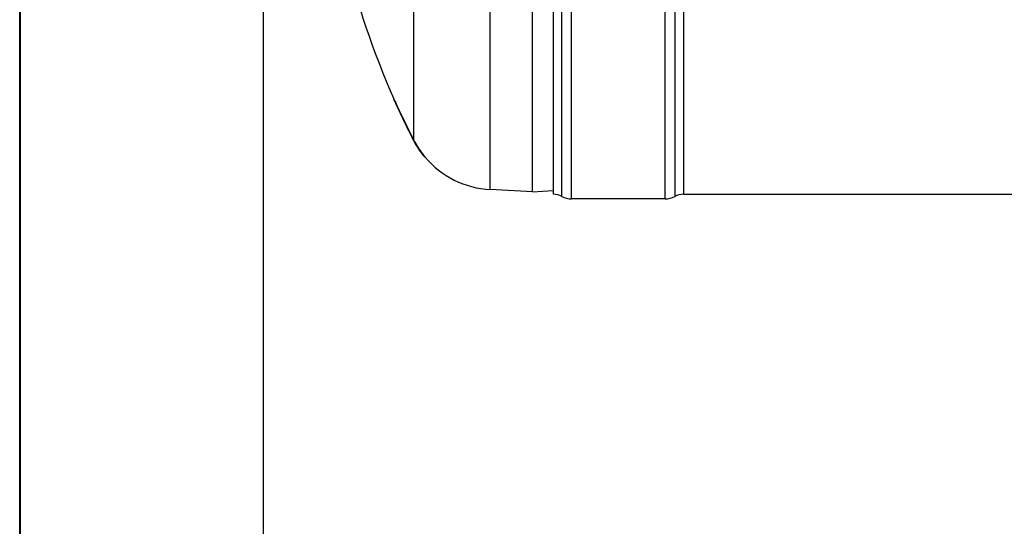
# Model space of a CAD drawing. Header units: millimetres. Extents: x 0 to 297, y 0 to 210.
# Tile 2 of 35: x 0 to 40, y 56 to 76. Entities that reach past the tile are written whole.
import ezdxf

# ---------------------------------------------------------------- set-up
doc = ezdxf.new("R2010")
doc.units = ezdxf.units.MM
doc.header["$LTSCALE"] = 16.335
doc.layers.get('0').update_dxf_attribs({"linetype": 'CONTINUOUS'})
doc.layers.add('08_SURFACES', color=7, linetype='CONTINUOUS')

# ---------------------------------------------------------------- blocks, each defined once
blk = doc.blocks.new('MARGEA4_BL0', base_point=(148.514, 105.014))
at = {"color": 7, "linetype": 'Continuous'}
for p, q in [((0.014, 0.014), (0.014, 210.014)), ((0.014, 0.014), (0.014, 210.014)), ((0.014, 210.014), (0.014, 0.014)), ((10.014, 200.014), (10.014, 10.014))]:
    blk.add_line(p, q, dxfattribs=at)

msp = doc.modelspace()

# ---------------------------------------------------------------- linework, layer by layer
at = {"color": 7, "linetype": 'Continuous'}
for p, q in [((0, 0), (0, 210)), ((21.09, 69.321), (21.09, 103.821)), ((21.945, 69.216), (21.945, 103.926)), ((21.09, 69.321), (19.345, 69.412)), ((21.09, 69.321), (21.942, 69.365)), ((26.542, 69.028), (22.695, 69.028)), ((27.292, 69.216), (227.318, 69.216))]:
    msp.add_line(p, q, dxfattribs=at)
at = {"color": 9, "linetype": 'Continuous'}
for p, q in [((22.695, 69.028), (22.695, 104.113)), ((26.542, 69.028), (26.542, 104.113)), ((22.298, 69.127), (22.298, 104.014)), ((26.939, 86.421), (26.939, 69.127)), ((27.292, 86.421), (27.292, 69.216)), ((19.345, 69.412), (19.345, 79.705))]:
    msp.add_line(p, q, dxfattribs=at)
at = {"color": 7, "linetype": 'Continuous'}
for centre, radius, start, end in [((19.541, 73.157), 3.75, 220.0169, 267), ((21.945, 68.466), 0.75, 61.9275, 90), ((22.695, 69.872), 0.844, 241.9275, 270), ((26.542, 69.872), 0.844, 270, 298.0725), ((27.292, 68.466), 0.75, 90, 118.0725)]:
    msp.add_arc(centre, radius, start, end, dxfattribs=at)
at = {"layer": '08_SURFACES', "color": 9, "linetype": 'Continuous'}
for p, q in [((16.211, 71.433), (16.211, 79.405)), ((15.403, 73.071), (15.42, 73.071)), ((16.589, 70.821), (16.608, 70.821))]:
    msp.add_line(p, q, dxfattribs=at)
at = {"layer": '08_SURFACES', "color": 7, "linetype": 'Continuous'}
for p, q in [((15.369, 73.146), (15.37, 73.144)), ((15.369, 73.146), (15.403, 73.071)), ((15.386, 73.146), (15.369, 73.146)), ((16.665, 70.75), (16.63, 70.794)), ((16.669, 70.746), (16.65, 70.746))]:
    msp.add_line(p, q, dxfattribs=at)
for points in [[(15.37, 73.144), (15.371, 73.141), (15.374, 73.136)], [(15.377, 73.129), (15.381, 73.12), (15.386, 73.109), (15.391, 73.097)], [(15.39, 73.136), (15.387, 73.144), (15.386, 73.145), (15.386, 73.146)], [(15.4, 73.114), (15.393, 73.13), (15.39, 73.136)], [(15.391, 73.097), (15.397, 73.084), (15.403, 73.071)], [(15.42, 73.071), (15.414, 73.082), (15.409, 73.093), (15.405, 73.104), (15.4, 73.114)]]:
    msp.add_lwpolyline(points, dxfattribs=at)
for centre, radius, start, end in [((45.45, 86.571), 32.925, 182.0887, 204.0632), ((45.45, 86.571), 32.94, 204.1946, 207.3718), ((45.45, 86.571), 32.925, 204.2063, 207.3718), ((19.539, 73.156), 3.763, 207.3718, 207.5516), ((19.541, 73.157), 3.765, 207.5518, 209.1566), ((19.54, 73.157), 3.749, 207.3719, 208.6136), ((19.547, 73.161), 3.757, 208.6226, 218.5303), ((19.542, 73.158), 3.766, 209.1565, 209.6329), ((19.541, 73.157), 3.765, 209.6328, 211.2999), ((19.54, 73.157), 3.764, 211.3001, 211.8157), ((19.541, 73.157), 3.765, 211.8158, 213.4997), ((19.541, 73.157), 3.765, 213.4997, 213.8936), ((19.54, 73.157), 3.764, 213.8936, 215.3721), ((19.542, 73.158), 3.766, 215.372, 215.8288), ((19.542, 73.158), 3.766, 215.8288, 217.4853), ((19.541, 73.157), 3.764, 217.4854, 218.0293), ((19.539, 73.156), 3.763, 218.0293, 218.3581), ((19.016, 72.739), 3.079, 218.5461, 218.7821), ((20.005, 73.535), 4.349, 218.7864, 219.0762)]:
    msp.add_arc(centre, radius, start, end, dxfattribs=at)
msp.add_open_spline([(16.589, 70.821), (16.603, 70.803), (16.608, 70.796), (16.654, 70.74), (16.648, 70.747)], degree=3, knots=[0, 0, 0, 0, 0.710177, 1, 1, 1, 1], dxfattribs=at)

# ---------------------------------------------------------------- block references
at = {"color": 2, "linetype": 'Continuous'}
msp.add_blockref('MARGEA4_BL0', (148.514, 105.014), dxfattribs=at)

doc.saveas('drawing.dxf')
